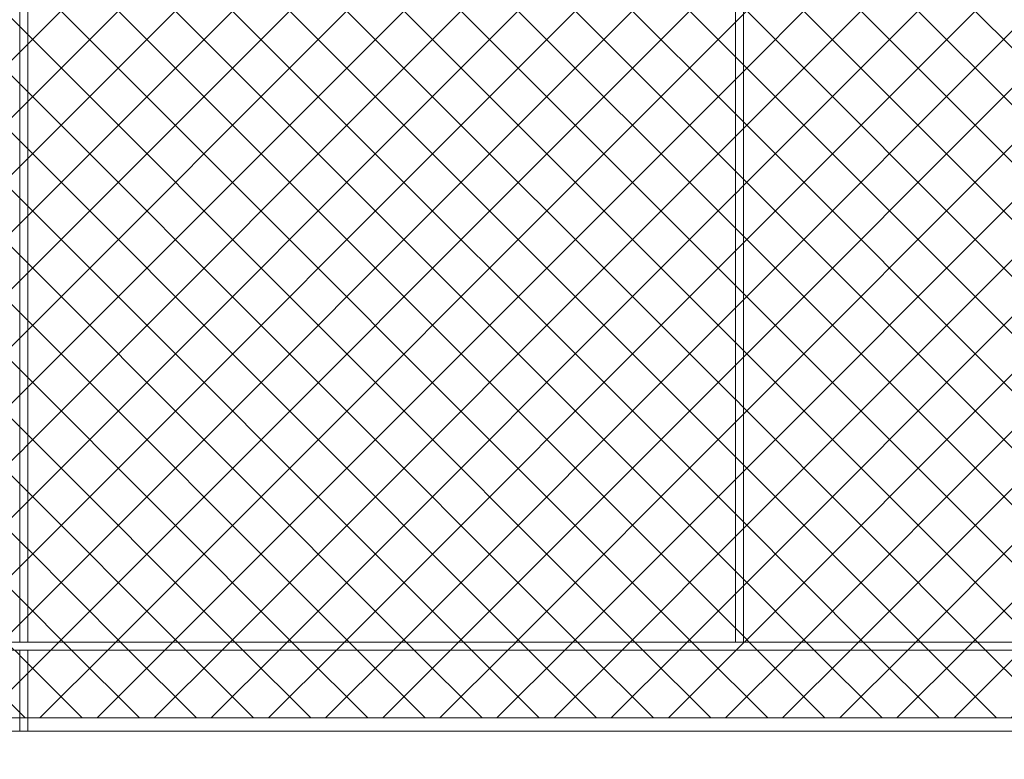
# Model space of a CAD drawing. Header units: millimetres. Extents: x 0 to 1917, y 0 to 847.
# Tile 63 of 230: x 411 to 435, y 679 to 697. Entities that reach past the tile are written whole.
import ezdxf

# ---------------------------------------------------------------- set-up
doc = ezdxf.new("R2010")
doc.units = ezdxf.units.MM
doc.header["$MEASUREMENT"] = 0
doc.set_wipeout_variables(frame=1)
doc.linetypes.add('Wipeout_Contour', pattern=[1000, 0, -1000])
for name, color, linetype in [('Interior - Mobiliário', 7, 'Continuous'), ('Linha & Trama.2D', 7, 'Continuous'), ('Parede.ARQ', 7, 'Continuous')]:
    doc.layers.add(name, color=color, linetype=linetype)

msp = doc.modelspace()

# ---------------------------------------------------------------- wipeouts: each hides what was drawn before it
at = {"color": 254, "linetype": 'Wipeout_Contour', "lineweight": 0, "ltscale": 3153.780184}
msp.add_wipeout([(339.375, 681.728), (339.375, 681.528), (447.648, 681.528), (447.648, 681.728)], dxfattribs=at).dxf.layer = 'Interior - Mobiliário'

# ---------------------------------------------------------------- next in the draw order: wipeouts: each hides what was drawn before it
at = {"color": 254, "linetype": 'Wipeout_Contour', "lineweight": 0, "ltscale": 3238.549938}
msp.add_wipeout([(411.057, 681.728), (411.257, 681.728), (411.257, 713.128), (411.057, 713.128)], dxfattribs=at).dxf.layer = 'Interior - Mobiliário'
at = {"color": 254, "linetype": 'Wipeout_Contour', "lineweight": 0, "ltscale": 3275.122059}
msp.add_wipeout([(428.776, 681.728), (428.976, 681.728), (428.976, 713.128), (428.776, 713.128)], dxfattribs=at).dxf.layer = 'Interior - Mobiliário'
at = {"color": 254, "linetype": 'Wipeout_Contour', "lineweight": 0, "ltscale": 3180.360995}
msp.add_wipeout([(411.257, 681.528), (411.057, 681.528), (411.057, 679.528), (411.257, 679.528)], dxfattribs=at).dxf.layer = 'Interior - Mobiliário'

# ---------------------------------------------------------------- next in the draw order: linework, layer by layer
at = {"layer": 'Interior - Mobiliário', "color": 124, "linetype": 'Continuous', "lineweight": 0}
msp.add_line((411.057, 681.728), (411.057, 713.128), dxfattribs=at)

# ---------------------------------------------------------------- next in the draw order: wipeouts: each hides what was drawn before it
at = {"color": 254, "linetype": 'Wipeout_Contour', "lineweight": 0, "ltscale": 3254.067775}
msp.add_wipeout([(411.257, 681.728), (428.776, 681.728), (428.776, 711.528), (411.257, 711.528)], dxfattribs=at).dxf.layer = 'Parede.ARQ'
at = {"color": 254, "linetype": 'Wipeout_Contour', "lineweight": 0, "ltscale": 3291.226486}
msp.add_wipeout([(428.976, 681.728), (446.496, 681.728), (446.496, 711.528), (428.976, 711.528)], dxfattribs=at).dxf.layer = 'Parede.ARQ'
at = {"color": 254, "linetype": 'Wipeout_Contour', "lineweight": 0, "ltscale": 3218.117665}
msp.add_wipeout([(411.257, 679.528), (446.496, 679.528), (446.496, 681.528), (411.257, 681.528)], dxfattribs=at).dxf.layer = 'Parede.ARQ'

# ---------------------------------------------------------------- next in the draw order: hatches: boundary and pattern name
at = {"layer": 'Linha & Trama.2D', "linetype": 'Continuous', "lineweight": 0}
h = msp.add_hatch(dxfattribs=at)
h.set_pattern_fill('GRELHA_5X5_DIAGONAL_0007', color=30, style=0, pattern_type=2)
h.set_pattern_definition([(45, (-3460.7426, 665.528), (-0.70710678, 0.70710678), []), (135, (-3460.7426, 665.528), (0.70710678, 0.70710678), [])])
h.paths.add_polyline_path([(340.071, 679.854), (447.912, 679.854), (447.912, 715.122), (340.071, 715.122)])

# ---------------------------------------------------------------- next in the draw order: linework, layer by layer
at = {"layer": 'Interior - Mobiliário', "color": 124, "linetype": 'Continuous', "lineweight": 0}
for p, q in [((411.257, 681.728), (411.257, 713.128)), ((428.776, 681.728), (428.776, 713.128)), ((428.976, 681.728), (428.976, 713.128)), ((339.375, 681.728), (447.648, 681.728)), ((339.375, 681.528), (447.648, 681.528))]:
    msp.add_line(p, q, dxfattribs=at)
at = {"layer": 'Linha & Trama.2D', "color": 8, "linetype": 'Continuous', "lineweight": 0}
msp.add_line((340.071, 679.854), (447.912, 679.854), dxfattribs=at)

# ---------------------------------------------------------------- next in the draw order: wipeouts: each hides what was drawn before it
at = {"color": 254, "linetype": 'Wipeout_Contour', "lineweight": 0, "ltscale": 3122.64293}
msp.add_wipeout([(339.375, 665.528), (447.912, 665.528), (447.912, 679.528), (339.375, 679.528)], dxfattribs=at).dxf.layer = 'Parede.ARQ'

# ---------------------------------------------------------------- next in the draw order: linework, layer by layer
at = {"layer": 'Interior - Mobiliário', "color": 124, "linetype": 'Continuous', "lineweight": 0}
for p, q in [((411.057, 679.528), (411.057, 681.528)), ((411.257, 679.528), (411.257, 681.528))]:
    msp.add_line(p, q, dxfattribs=at)
at = {"layer": 'Parede.ARQ', "color": 7, "linetype": 'Continuous', "lineweight": 0}
msp.add_line((339.375, 679.528), (447.912, 679.528), dxfattribs=at)

doc.saveas('drawing.dxf')
